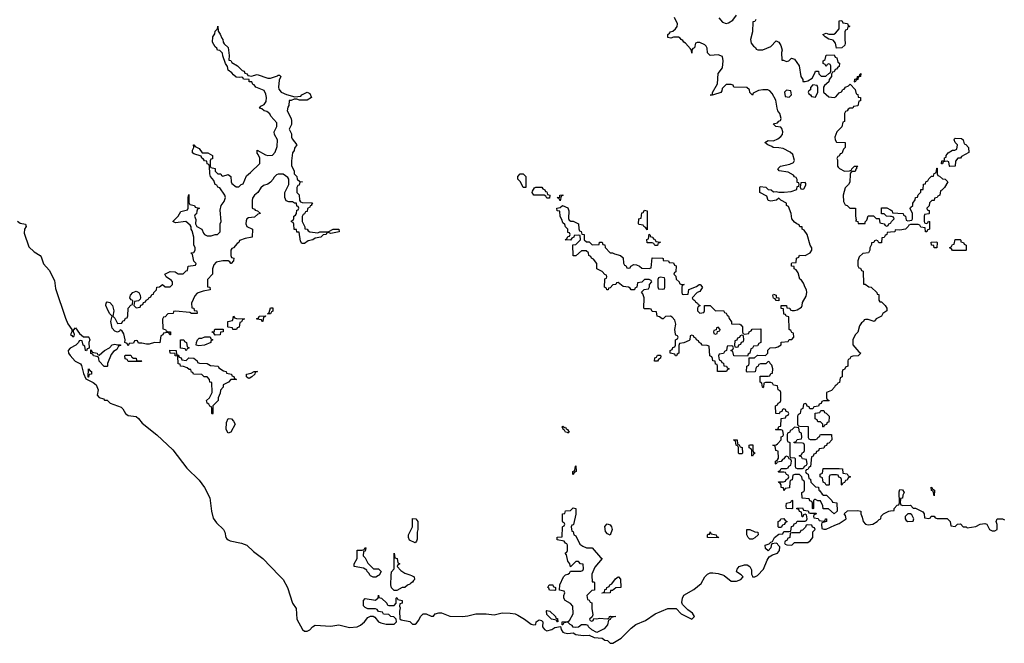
# Model space of a CAD drawing. Header units: inches. Extents: x 2718490 to 2828976, y 856982 to 957410.
# Tile 45 of 63: x 2773387 to 2780863, y 879486 to 884221. Entities that reach past the tile are written whole.
import ezdxf

# ---------------------------------------------------------------- set-up
doc = ezdxf.new("R2010")
doc.units = ezdxf.units.IN
doc.header["$MEASUREMENT"] = 0
for name, color, linetype in [('C7877', 7, 'Continuous'), ('C7878', 7, 'Continuous'), ('C7888', 7, 'Continuous')]:
    doc.layers.add(name, color=color, linetype=linetype)

msp = doc.modelspace()

# ---------------------------------------------------------------- linework, layer by layer
at = {"layer": 'C7877', "color": 6}
for points in [[(2775357.4, 880000), (2775386.3, 879970), (2775419.6, 879910), (2775458, 879790), (2775486, 879750), (2775490.7, 879670), (2775534, 879590), (2775550, 879579.3), (2775570, 879578.4), (2775590, 879588.4), (2775610, 879610.7), (2775630, 879624.4), (2775750, 879616.6), (2775810, 879626.3), (2775890, 879607.2), (2775950, 879611.6), (2775975.1, 879625), (2776004.5, 879650), (2776030, 879681), (2776050, 879692), (2776070, 879692), (2776083.5, 879683.5), (2776112, 879650), (2776130, 879641), (2776170, 879630.8), (2776230, 879632), (2776248, 879650), (2776246, 879670), (2776228, 879688), (2776206, 879690), (2776190, 879706), (2776150, 879708), (2776142, 879722), (2776110, 879728), (2776102, 879742), (2776087.3, 879747.3), (2776030, 879748), (2776010, 879758), (2775998, 879770), (2775997.2, 879810), (2776010, 879826), (2776087.3, 879812.7), (2776108, 879832), (2776110, 879852), (2776114, 879834), (2776134, 879830), (2776174, 879790), (2776178, 879778), (2776190, 879774), (2776230, 879774), (2776246, 879790), (2776246, 879830), (2776250, 879834), (2776258, 879818), (2776292, 879810), (2776292, 879790), (2776274, 879786), (2776271.3, 879768.7), (2776274.8, 879754.8), (2776270.6, 879730), (2776272, 879672), (2776283.6, 879663.6), (2776350, 879650.7), (2776370, 879631.3), (2776390, 879632), (2776400.4, 879639.6), (2776417.2, 879662.8), (2776429.3, 879690), (2776450.4, 879710.4), (2776474, 879710), (2776510, 879691.3), (2776528.4, 879691.6), (2776542, 879710), (2776570, 879718), (2776590, 879718.4), (2776652.9, 879692.9), (2776749.9, 879690.1), (2776790, 879693.7), (2776850, 879710.8), (2776929.9, 879710.1), (2776990, 879702.6), (2777050, 879716.3), (2777110, 879714.4), (2777150, 879709.1), (2777170, 879698.8), (2777219.1, 879670), (2777270, 879630.8), (2777290, 879627.3), (2777306, 879630), (2777309, 879650), (2777330, 879664.7), (2777350, 879658), (2777358, 879650), (2777356, 879610), (2777370.6, 879590.6), (2777390, 879580.7), (2777428, 879590), (2777450, 879606), (2777494, 879614), (2777498, 879590), (2777511.3, 879570), (2777524.7, 879564.7), (2777550, 879560.7), (2777590, 879564.7), (2777610, 879552), (2777664.1, 879544.1), (2777710, 879547.3), (2777750, 879531.3), (2777810, 879524), (2777830, 879511), (2777850, 879506.8), (2777870, 879488), (2777890, 879486), (2777954.4, 879525.6), (2778030, 879601.1), (2778065.6, 879630), (2778139.6, 879660.4), (2778212, 879710), (2778309.2, 879750), (2778370.4, 879750.4), (2778410, 879710.6), (2778490, 879670.5), (2778509.5, 879690), (2778494.9, 879714.9), (2778459.3, 879739.3), (2778420.1, 879780.1), (2778415.6, 879795.6), (2778419.8, 879830), (2778430, 879851.5), (2778505.1, 879894.9), (2778560.1, 879939.9), (2778588.2, 879990), (2778598.4, 880000)], [(2776111, 880000), (2776090, 879988.7), (2776070, 879988.7), (2776050, 879998), (2776048.9, 880000)], [(2776362, 880000), (2776382, 879990), (2776384.7, 879970), (2776375.9, 879964.1), (2776370.5, 879950), (2776356.7, 879943.3), (2776350, 879934), (2776332.5, 879927.5), (2776310, 879909.4), (2776290.8, 879909.2), (2776250, 879886), (2776230, 879886), (2776210, 879906), (2776206, 879930), (2776207.9, 880000)], [(2777731.4, 880000), (2777734, 879954), (2777746, 879954), (2777751.1, 879948.9), (2777752, 879890), (2777730, 879886), (2777694, 879850), (2777698, 879818), (2777710, 879814), (2777718, 879798), (2777730, 879794), (2777730.9, 879790.9), (2777730.7, 879750), (2777738, 879702), (2777734, 879686), (2777714, 879670), (2777718, 879658), (2777730, 879654), (2777742, 879658), (2777746, 879674), (2777770, 879672), (2777790, 879678), (2777848, 879672), (2777862, 879678), (2777866, 879690), (2777872, 879692), (2777914, 879690), (2777878, 879682), (2777870, 879666), (2777858, 879662), (2777850, 879626), (2777823.6, 879596.4), (2777770, 879568.7), (2777730, 879588), (2777706, 879610), (2777702, 879622), (2777687.3, 879627.3), (2777652.7, 879627.3), (2777630, 879608), (2777610, 879606), (2777590, 879608), (2777582, 879622), (2777566, 879630), (2777550, 879646), (2777518, 879642), (2777510, 879626), (2777506, 879626), (2777506, 879650), (2777548.9, 879651.1), (2777562, 879658), (2777589, 879710), (2777588, 879768), (2777568.4, 879788.4), (2777528.7, 879810), (2777518, 879830), (2777518, 879850), (2777526, 879870), (2777522, 879882), (2777486, 879890), (2777488, 879930), (2777515.3, 879990), (2777525.3, 880000)], [(2778735, 880000), (2778790, 879958), (2778830, 879957.1), (2778862, 879970), (2778879, 879990), (2778870.5, 880000)], [(2778948.7, 880000), (2778952, 879992), (2778970, 879991.3), (2778987.9, 880000)]]:
    msp.add_lwpolyline(points, dxfattribs=at)
for points in [[(2777450, 879888), (2777410, 879889), (2777404.7, 879904.7), (2777398, 879910), (2777406, 879930), (2777434, 879930), (2777438, 879918), (2777454, 879910), (2777454, 879890)], [(2777810, 879866), (2777808, 879870), (2777826, 879874), (2777830, 879894), (2777842, 879898), (2777846, 879910), (2777863.1, 879916.9), (2777869, 879930), (2777882, 879938), (2777910, 879976), (2777930.9, 879990.9), (2777934, 879990), (2777950, 879974), (2777951, 879910), (2777914, 879906), (2777887.3, 879887.3), (2777872.7, 879887.3), (2777870, 879869.2)], [(2777470, 879648), (2777462, 879662), (2777426, 879670), (2777390, 879706), (2777386.6, 879733.4), (2777390, 879736), (2777412, 879730), (2777454, 879690), (2777458, 879678), (2777470, 879674), (2777474, 879650)]]:
    msp.add_lwpolyline(points, close=True, dxfattribs=at)
at = {"layer": 'C7878', "color": 6}
for points in [[(2778695.5, 884235.5), (2778722.5, 884202.5), (2778750, 884193.4), (2778770, 884197.3), (2778801.6, 884218.4), (2778830, 884256)], [(2780000, 882607.8), (2779974, 882606), (2779972, 882590), (2779958, 882582), (2779950, 882568), (2779934, 882566), (2779930, 882526), (2779910, 882526), (2779902, 882542), (2779890, 882546), (2779878, 882542), (2779871.6, 882528.4), (2779854, 882526), (2779854, 882514), (2779842, 882490), (2779842, 882470), (2779831.3, 882450), (2779790, 882445.2), (2779760.4, 882419.6), (2779750.7, 882390), (2779751.6, 882351.6), (2779758, 882338), (2779770, 882334), (2779778, 882318), (2779791.6, 882311.6), (2779794, 882214), (2779806, 882214), (2779834, 882194), (2779851, 882190), (2779894, 882150), (2779898, 882138), (2779910, 882134), (2779911.3, 882091.3), (2779918, 882078), (2779930, 882078), (2779958, 882050), (2779971.3, 882030), (2779971.3, 882010), (2779942, 881990), (2779931, 881970), (2779891.1, 881948.9), (2779874, 881930), (2779830, 881946), (2779810, 881946), (2779798, 881942), (2779794, 881930), (2779779.6, 881920.4), (2779762.5, 881897.5), (2779750, 881849), (2779730.6, 881829.4), (2779712, 881790), (2779712, 881752), (2779759.6, 881699.6), (2779774, 881690), (2779754, 881670), (2779712.7, 881667.3), (2779698, 881662), (2779690, 881646), (2779678, 881642), (2779674, 881630), (2779674, 881590), (2779658, 881582), (2779650, 881566), (2779638, 881562), (2779632.7, 881547.3), (2779632, 881510), (2779618, 881502), (2779612.7, 881467.3), (2779598, 881462), (2779594, 881450), (2779578, 881442), (2779574, 881430), (2779550, 881406), (2779514, 881390), (2779514, 881350), (2779518, 881338), (2779532, 881330), (2779530, 881326), (2779490, 881326), (2779478, 881322), (2779472.7, 881307.3), (2779458, 881302), (2779452.7, 881287.3), (2779418, 881282), (2779410, 881266), (2779387.3, 881267.3), (2779382, 881282), (2779367.3, 881287.3), (2779362, 881302), (2779350, 881306), (2779338, 881302), (2779334, 881270), (2779318, 881262), (2779314, 881230), (2779298, 881222), (2779294, 881210), (2779294, 881150), (2779298, 881138), (2779310, 881134), (2779372.7, 881132.7), (2779374, 881050), (2779378, 881038), (2779390, 881034), (2779430, 881034), (2779442, 881038), (2779446, 881050), (2779462, 881058), (2779466, 881070), (2779472.7, 881072.7), (2779551.6, 881071.6), (2779554, 881030), (2779530, 881006), (2779518, 881002), (2779512.7, 880987.3), (2779498, 880982), (2779492.7, 880967.3), (2779458, 880962), (2779452.7, 880947.3), (2779438, 880942), (2779432, 880928), (2779418, 880922), (2779412.7, 880907.3), (2779398, 880902), (2779391.6, 880828.4), (2779378, 880822), (2779370, 880806), (2779358, 880802), (2779354, 880790), (2779358, 880778), (2779374, 880770), (2779378, 880738), (2779392.7, 880732.7), (2779394, 880710), (2779430, 880674), (2779451.3, 880671.3), (2779454, 880650), (2779463.6, 880643.6), (2779479.6, 880619.6), (2779490, 880612), (2779514, 880610), (2779554, 880570), (2779558, 880558), (2779592.7, 880552.7), (2779594, 880490), (2779570, 880468), (2779527.3, 880507.3), (2779488, 880508), (2779486, 880530), (2779467.3, 880567.3), (2779448.4, 880568.4), (2779430, 880578), (2779422, 880578), (2779414, 880570), (2779414, 880510), (2779410, 880506), (2779406, 880510), (2779406, 880550), (2779402, 880562), (2779387.3, 880567.3), (2779382, 880582), (2779327.3, 880587.3), (2779326, 880630), (2779342, 880638), (2779346, 880650), (2779346, 880710), (2779342, 880722), (2779330, 880726), (2779326, 880750), (2779307.3, 880767.3), (2779272.7, 880767.3), (2779258, 880762), (2779251.6, 880728.4), (2779238, 880722), (2779234, 880710), (2779232.7, 880667.3), (2779198, 880662), (2779190, 880646), (2779186, 880666), (2779170, 880668), (2779168.4, 880688.4), (2779162, 880702), (2779150, 880706), (2779147.3, 880712.7), (2779187.3, 880712.7), (2779202, 880718), (2779206, 880730), (2779222, 880738), (2779226, 880750), (2779222, 880762), (2779208, 880768), (2779202, 880782), (2779190, 880786), (2779150, 880786), (2779146, 880790), (2779162, 880798), (2779170, 880814), (2779210, 880814), (2779222, 880818), (2779228, 880832), (2779242, 880838), (2779246, 880870), (2779242, 880882), (2779230, 880886), (2779222, 880902), (2779210, 880906), (2779198, 880902), (2779190, 880886), (2779178, 880882), (2779170, 880866), (2779138, 880862), (2779130, 880846), (2779126, 880850), (2779126, 880870), (2779142, 880878), (2779147.3, 880892.7), (2779146, 880946), (2779128, 880950), (2779122, 880982), (2779106, 880990), (2779130, 880992), (2779140.4, 880999.6), (2779168, 881030), (2779170, 881054), (2779182, 881058), (2779186, 881070), (2779182, 881102), (2779170, 881106), (2779130, 881106), (2779126, 881110), (2779146, 881114), (2779150, 881132), (2779166, 881134), (2779168, 881192), (2779202, 881198), (2779207.3, 881212.7), (2779222, 881218), (2779226, 881230), (2779222, 881242), (2779207.3, 881247.3), (2779202, 881262), (2779190, 881266), (2779178, 881262), (2779172.7, 881247.3), (2779158, 881242), (2779152.7, 881227.3), (2779128.7, 881230), (2779126, 881290), (2779142, 881298), (2779146, 881310), (2779162, 881318), (2779166, 881330), (2779166, 881390), (2779162, 881402), (2779146, 881410), (2779142, 881442), (2779110, 881446), (2779102, 881462), (2779090, 881466), (2779050, 881466), (2779038, 881462), (2779034, 881430), (2779030, 881426), (2779026, 881430), (2779022, 881462), (2779008.4, 881468.4), (2779010, 881514), (2779070, 881514), (2779082, 881518), (2779090, 881534), (2779102, 881538), (2779106, 881570), (2779098, 881598), (2779086, 881610), (2779082, 881622), (2779070, 881626), (2779051.1, 881608.9), (2779012.7, 881607.3), (2778998, 881602), (2778992, 881588), (2778978, 881582), (2778971.6, 881548.4), (2778910, 881546), (2778906, 881550), (2778908.4, 881591.6), (2778922, 881598), (2778926, 881610), (2778926, 881654), (2778967.3, 881652.7), (2778990, 881674), (2779050, 881672), (2779068, 881690), (2779068.4, 881711.6), (2779086, 881730), (2779128.9, 881731.1), (2779143.1, 881736.9), (2779168, 881752), (2779170, 881772), (2779222, 881778), (2779230, 881794), (2779250, 881794), (2779266, 881810), (2779262, 881842), (2779250, 881846), (2779242, 881862), (2779228.7, 881870), (2779226, 881966), (2779206, 881970), (2779202, 881982), (2779190, 881986), (2779186, 882026), (2779170, 882028), (2779168, 882052), (2779210, 882050.7), (2779212.7, 882032.7), (2779234, 882030), (2779238, 882018), (2779252.7, 882012.7), (2779270, 882012), (2779290, 882018), (2779322, 882038), (2779329.1, 882050.9), (2779330, 882074), (2779358.6, 882121.4), (2779364, 882150), (2779362, 882170), (2779350, 882188), (2779339.5, 882219.5), (2779322.7, 882242.7), (2779309.6, 882250), (2779298, 882298), (2779283.1, 882323.1), (2779268.7, 882330), (2779267.3, 882347.3), (2779248, 882350), (2779246, 882370), (2779250, 882374), (2779282, 882378), (2779286, 882410), (2779302, 882418), (2779307.3, 882432.7), (2779350, 882432), (2779389.2, 882450.8), (2779402, 882470), (2779402, 882490), (2779390, 882508), (2779365.2, 882590), (2779344, 882624), (2779329.4, 882630), (2779328.9, 882648.9), (2779310, 882649.4), (2779304.7, 882664.7), (2779288.7, 882670), (2779270, 882684), (2779250, 882709), (2779244, 882750), (2779224, 882804), (2779209.2, 882810), (2779208.7, 882828.7), (2779166, 882850), (2779150, 882866), (2779134, 882850), (2779090, 882844), (2779070, 882848), (2779060.4, 882880.4), (2779006, 882910), (2779006, 882950), (2779010, 882954), (2779052, 882950), (2779071, 882931), (2779094, 882930), (2779110, 882914), (2779130, 882918), (2779150, 882911), (2779190.6, 882910.6), (2779244.1, 882915.9), (2779288.7, 882931.3), (2779290, 882954), (2779302, 882958), (2779306, 882970), (2779302, 882982), (2779290, 882986), (2779289.1, 883009.1), (2779282, 883022), (2779270, 883028.7), (2779262, 883042), (2779222.9, 883062.9), (2779154, 883074), (2779144, 883090), (2779164, 883110), (2779235.5, 883124.5), (2779263.1, 883136.9), (2779269, 883151), (2779257, 883197), (2779236.2, 883216.2), (2779182.7, 883242.7), (2779150, 883249.3), (2779108, 883250), (2779099, 883259), (2779068.7, 883270), (2779046, 883290), (2779070, 883304.7), (2779110, 883302), (2779144.5, 883315.5), (2779166.8, 883333.2), (2779178, 883350), (2779182, 883370), (2779174, 883394), (2779165.2, 883405.2), (2779128, 883410), (2779109.2, 883430), (2779141.2, 883438.8), (2779150, 883451), (2779163.1, 883456.9), (2779169, 883470), (2779159, 883510), (2779143.7, 883530), (2779137.2, 883550), (2779128.2, 883610), (2779101.2, 883661.2), (2779082, 883682), (2779068.1, 883688.1), (2779030, 883689.7), (2778996.1, 883683.9), (2778956.8, 883663.2), (2778950, 883649.2), (2778930, 883668.7), (2778929.5, 883689.5), (2778907, 883707), (2778810, 883709.6), (2778803.1, 883723.1), (2778789.1, 883729.1), (2778750, 883728.7), (2778722, 883698), (2778718.8, 883681.2), (2778710.8, 883669.2), (2778654, 883650), (2778629, 883649), (2778648, 883652), (2778648, 883668), (2778686.3, 883733.7), (2778690, 883812), (2778724, 883856), (2778727.3, 883910), (2778723.1, 883943.1), (2778690, 883955.3), (2778629.2, 883950), (2778610, 883969.2), (2778606.3, 884006.3), (2778599.3, 884019.3), (2778589.7, 884029.6), (2778550, 884049.2), (2778531.1, 884048.9), (2778518, 884042), (2778510, 884008.7), (2778498, 884002), (2778490.8, 883989.2), (2778490, 883968), (2778488, 883990), (2778480.4, 884000.4), (2778442.9, 884042.9), (2778429.3, 884050), (2778422.7, 884062.7), (2778408.7, 884070), (2778402, 884082), (2778388.9, 884088.9), (2778351.1, 884088.9), (2778330, 884082), (2778307.3, 884087.3), (2778308.7, 884110), (2778322, 884118), (2778328.7, 884130), (2778346.3, 884133.7), (2778367.3, 884152.7), (2778379, 884170), (2778380.9, 884190), (2778358.9, 884238.9)], [(2778976, 884224), (2778970, 884208), (2778954, 884206), (2778950.3, 884130), (2778934.8, 884070), (2778942, 884042), (2778959.6, 884019.6), (2778974, 884010), (2778978, 883998), (2778992.7, 883992.7), (2779030, 883991.3), (2779090, 884018.8), (2779130, 884062), (2779150, 884051.3), (2779166.4, 884026.4), (2779176, 883990), (2779172, 883972), (2779174, 883914), (2779186, 883914), (2779210, 883904.7), (2779226, 883910), (2779246, 883930), (2779270, 883922), (2779304.7, 883870), (2779318, 883790), (2779332.7, 883767.3), (2779332.7, 883752.7), (2779350, 883751.3), (2779370, 883758), (2779403.2, 883776.8), (2779425.6, 883814.4), (2779430, 883831), (2779451.3, 883831.3), (2779454, 883810), (2779472.7, 883792.7), (2779507.3, 883792.7), (2779530, 883814), (2779542, 883818), (2779546, 883830), (2779546, 883870), (2779542, 883882), (2779530, 883886), (2779518, 883882), (2779510, 883866), (2779502, 883882), (2779488.4, 883888.4), (2779488, 883910), (2779502, 883918), (2779510, 883951), (2779570, 883954), (2779578, 883938), (2779591.6, 883931.6), (2779598, 883898), (2779611.3, 883891.3), (2779610, 883866), (2779598, 883862), (2779590, 883846), (2779578, 883842), (2779570, 883826), (2779558, 883822), (2779551.6, 883808.4), (2779551, 883790), (2779533.7, 883766.3), (2779530, 883749), (2779498, 883722), (2779491.3, 883710), (2779491.3, 883670), (2779530, 883636), (2779570, 883630.8), (2779584.7, 883635.3), (2779610, 883664.7), (2779626.6, 883673.4), (2779638, 883690), (2779646.8, 883693.2), (2779658, 883710), (2779680.4, 883719.6), (2779691.6, 883731.6), (2779731.6, 883691.6), (2779738, 883658), (2779750, 883654), (2779754, 883634), (2779771.3, 883630), (2779770, 883606), (2779758, 883602), (2779750, 883566), (2779718, 883562), (2779714, 883550), (2779690, 883549.2), (2779678, 883542), (2779670, 883529), (2779656.9, 883523.1), (2779650.7, 883509.3), (2779650, 883448), (2779638, 883442), (2779630, 883408.7), (2779590.6, 883369.4), (2779576, 883330), (2779578, 883310), (2779590, 883292), (2779654, 883290), (2779654, 883250), (2779642, 883238), (2779630, 883206), (2779618, 883202), (2779610, 883186), (2779598, 883182), (2779592.7, 883167.3), (2779596.9, 883156.9), (2779596, 883110), (2779600.7, 883100.7), (2779610.6, 883090.6), (2779650, 883071.3), (2779687.3, 883072.7), (2779702, 883078), (2779706, 883090), (2779708.9, 883091.1), (2779726, 883110), (2779751.3, 883110), (2779742, 883098), (2779742, 883090), (2779734.8, 883085.2), (2779730, 883069.3), (2779711.1, 883068.9), (2779698, 883062), (2779691.6, 883048.4), (2779690, 882988), (2779681, 882970), (2779654.4, 882945.6), (2779639.1, 882890), (2779641.1, 882841.1), (2779655.9, 882815.9), (2779671, 882810), (2779690, 882791), (2779734, 882790), (2779733.4, 882730), (2779738, 882702), (2779734, 882694), (2779752, 882690), (2779754, 882674), (2779806, 882674), (2779806, 882686), (2779820.4, 882699.6), (2779830, 882730.8), (2779870, 882732), (2779890, 882712), (2779912.7, 882712.7), (2779918, 882678), (2779951.6, 882671.6), (2779958, 882658), (2779970, 882654), (2779982, 882658), (2779986, 882670), (2780000, 882677)], [(2780000, 882727.5), (2779968.4, 882728.4), (2779950, 882746), (2779930, 882746), (2779930, 882792), (2779970, 882792), (2780000, 882776.8)], [(2773371.1, 882691.1), (2773390, 882675.6), (2773430, 882667.7), (2773436.2, 882650), (2773423.2, 882630), (2773419.4, 882599.4), (2773457, 882497), (2773497.4, 882457.4), (2773542.4, 882430), (2773550, 882420.9), (2773566.4, 882366.4), (2773610, 882320.3), (2773650, 882240.5), (2773659.5, 882179.5), (2773734.2, 881954.2), (2773753, 881913), (2773782, 881870), (2773782, 881850), (2773772, 881830), (2773783.5, 881823.5), (2773790, 881812), (2773799, 881821), (2773802, 881830), (2773795.3, 881850), (2773796.4, 881863.6), (2773810, 881882), (2773839.6, 881839.6), (2773870, 881812), (2773910, 881814), (2773912, 881810), (2773918, 881790), (2773912, 881770), (2773914, 881726), (2773898, 881722), (2773892.7, 881707.3), (2773886, 881710), (2773882, 881742), (2773868, 881750), (2773862, 881782), (2773850, 881786), (2773838, 881782), (2773834, 881770), (2773812, 881750), (2773770, 881727.3), (2773755.8, 881710), (2773756.5, 881690), (2773770, 881670.4), (2773808.9, 881628.9), (2773847.3, 881607.3), (2773855.3, 881595.3), (2773870, 881534), (2773890, 881494), (2773945.2, 881465.2), (2773967.9, 881447.9), (2773982.8, 881410), (2773976, 881370), (2773990, 881351.3), (2774022, 881342), (2774030, 881332), (2774051.6, 881331.6), (2774074, 881310), (2774158, 881278), (2774170, 881266), (2774190.6, 881230), (2774210, 881214.9), (2774270, 881207.2), (2774290, 881192.9), (2774317.5, 881157.5), (2774427.4, 881070), (2774550, 880954), (2774656.1, 880816.1), (2774750, 880725.3), (2774790.1, 880670), (2774830.2, 880590), (2774842, 880490), (2774855.1, 880435.1), (2774879.8, 880399.8), (2774933.6, 880350), (2774945.3, 880330), (2774953, 880290), (2774960.3, 880280.3), (2774970, 880270.6), (2774985.1, 880265.1), (2775070, 880247.3), (2775111.1, 880230), (2775163, 880183), (2775232.1, 880130), (2775357.4, 880000)], [(2777525.3, 880000), (2777530, 880004.7), (2777549.3, 880010.7), (2777560.4, 880019.6), (2777570, 880034), (2777647.3, 880032.7), (2777662, 880038), (2777667.3, 880052.7), (2777666, 880086), (2777646, 880090), (2777630, 880106), (2777610, 880106), (2777570, 880066), (2777564, 880090), (2777550, 880108.7), (2777538, 880158), (2777529.3, 880170), (2777530, 880174), (2777542, 880178), (2777546, 880190), (2777546, 880230), (2777542, 880242), (2777530, 880246), (2777522, 880262), (2777468.7, 880271.3), (2777469.1, 880290.9), (2777506, 880294), (2777509.1, 880370.9), (2777510, 880374), (2777522, 880378), (2777526, 880390), (2777522, 880402), (2777510, 880406), (2777507.3, 880412.7), (2777509, 880470), (2777527.3, 880472.7), (2777530, 880492), (2777570, 880494), (2777590, 880514), (2777610.6, 880510), (2777610, 880466), (2777590.9, 880389.1), (2777590, 880386), (2777578, 880382), (2777574, 880370), (2777578, 880338), (2777590, 880334), (2777594, 880310), (2777610, 880302), (2777639.1, 880239.1), (2777662.4, 880222.4), (2777690, 880210.4), (2777734, 880210), (2777798, 880138), (2777810.5, 880130), (2777754.6, 880065.4), (2777730.8, 880010), (2777731.4, 880000)], [(2778987.9, 880000), (2778990, 880001), (2779034, 880050), (2779062, 880118), (2779078, 880142), (2779102.5, 880157.5), (2779142, 880170), (2779155.3, 880190), (2779158, 880218), (2779146, 880230), (2779142, 880242), (2779130, 880246), (2779098, 880242), (2779092, 880228), (2779091.3, 880210), (2779070, 880188.7), (2779050, 880206), (2779048, 880230), (2779078, 880242), (2779090, 880254), (2779102, 880258), (2779118, 880290), (2779150, 880314), (2779182, 880318), (2779190, 880334), (2779230, 880334), (2779242, 880338), (2779247.3, 880372.7), (2779262, 880378), (2779267.3, 880392.7), (2779282, 880398), (2779290, 880414), (2779350, 880414), (2779362, 880418), (2779366, 880430), (2779362, 880462), (2779350, 880466), (2779338, 880462), (2779332.7, 880447.3), (2779327.3, 880447.3), (2779322, 880482), (2779307.3, 880487.3), (2779302, 880502), (2779287.3, 880507.3), (2779287.3, 880512.7), (2779330, 880514), (2779338, 880498), (2779372.7, 880492.7), (2779378, 880478), (2779390, 880474), (2779434, 880474), (2779432.7, 880467.3), (2779418, 880462), (2779414, 880450), (2779418, 880438), (2779450, 880434), (2779458, 880418), (2779490, 880414), (2779502, 880418), (2779506, 880430), (2779512, 880432), (2779514, 880410), (2779478, 880402), (2779474, 880390), (2779478, 880358), (2779492.7, 880352.7), (2779510, 880352), (2779576, 880384), (2779610, 880394.8), (2779662, 880430), (2779656.4, 880456.4), (2779648, 880470), (2779672.7, 880492.7), (2779750, 880494), (2779774, 880490), (2779774, 880470), (2779784.7, 880444.7), (2779791, 880410), (2779810, 880391), (2779830, 880384.9), (2779866, 880390), (2779898, 880410), (2779914, 880426), (2779926, 880430), (2779928.4, 880451.6), (2779946, 880470), (2779986, 880490), (2780000, 880491.4)], [(2776048.9, 880000), (2776038.6, 880018.6), (2776025.2, 880030), (2776022, 880042), (2776009.6, 880049.6), (2775996, 880056), (2775926, 880070), (2775926, 880090), (2775949, 880130), (2775950, 880194), (2775987.3, 880192.7), (2776002, 880198), (2776010, 880214), (2776014, 880210), (2776010, 880186), (2775998, 880182), (2775994, 880150), (2776010, 880134), (2776030, 880094), (2776072, 880052), (2776110, 880050.7), (2776131.3, 880030), (2776116.9, 880003.1), (2776111, 880000)], [(2776207.9, 880000), (2776208.7, 880028.7), (2776228.9, 880051.1), (2776230, 880171.3), (2776234, 880134), (2776252, 880130), (2776258, 880098), (2776274, 880090), (2776258, 880082), (2776254, 880070), (2776279.8, 880039.8), (2776310, 880018), (2776350, 880006), (2776362, 880000)], [(2778870.5, 880000), (2778865.6, 880005.6), (2778829.4, 880029.4), (2778834, 880050), (2778849.6, 880070.4), (2778890, 880082), (2778910, 880080.7), (2778931, 880070), (2778943.5, 880043.5), (2778944.7, 880010), (2778948.7, 880000)], [(2778598.4, 880000), (2778610, 880011.4), (2778630, 880020.3), (2778650, 880021.7), (2778690, 880015.8), (2778730, 880003.8), (2778735, 880000)]]:
    msp.add_lwpolyline(points, dxfattribs=at)
for points in [[(2779590, 884006), (2779582, 884042), (2779564.7, 884064.7), (2779530, 884074), (2779504, 884090), (2779486, 884110), (2779510, 884118.8), (2779530.5, 884110.5), (2779569.4, 884110.6), (2779582, 884118), (2779609.1, 884150.9), (2779610, 884212), (2779630, 884214), (2779638, 884198), (2779672.7, 884192.7), (2779678, 884178), (2779691.1, 884171.1), (2779686, 884166), (2779674, 884166), (2779670, 884146), (2779658, 884142), (2779652, 884128), (2779651.1, 884071.1), (2779656, 884044), (2779651.3, 884028.7), (2779630, 884008)], [(2775150, 883792), (2775161.2, 883798.8), (2775190, 883804), (2775270, 883778), (2775290, 883778), (2775344.5, 883795.5), (2775350, 883801), (2775359.8, 883799.8), (2775370.3, 883790.4), (2775358, 883762), (2775351.7, 883710), (2775353.8, 883693.8), (2775372, 883672), (2775412.8, 883652.8), (2775475.3, 883635.3), (2775520.4, 883639.6), (2775528.7, 883650), (2775570, 883670.8), (2775590, 883662), (2775602, 883630), (2775570, 883609.2), (2775510.5, 883609.5), (2775490, 883618), (2775470, 883618), (2775448.4, 883608.4), (2775431.6, 883608.4), (2775430.5, 883570.5), (2775422.8, 883557.2), (2775418.8, 883530), (2775446.8, 883470), (2775450, 883454), (2775450, 883426), (2775432, 883390), (2775450, 883354), (2775450.4, 883330), (2775455.6, 883315.6), (2775490.3, 883270), (2775473.8, 883246.2), (2775470, 883228.7), (2775458.8, 883210), (2775450.3, 883150), (2775450.5, 883110.5), (2775470, 883074), (2775472, 883050), (2775492, 883030), (2775494, 883010), (2775512.7, 882992.7), (2775534, 882990), (2775512.7, 882987.3), (2775510, 882966), (2775498, 882962), (2775492, 882948), (2775492, 882910), (2775510, 882892), (2775512, 882852), (2775518, 882838), (2775532, 882832), (2775610.7, 882830), (2775602, 882818), (2775602, 882810), (2775593.2, 882806.8), (2775590, 882798), (2775571.1, 882788.9), (2775570, 882766), (2775558, 882762), (2775550, 882746), (2775538, 882742), (2775532, 882728), (2775531.3, 882690), (2775552.7, 882647.3), (2775552.7, 882632.7), (2775570, 882631.3), (2775578, 882618), (2775590.7, 882610.7), (2775650, 882602), (2775666, 882610), (2775728.7, 882611.3), (2775766, 882630), (2775810, 882631.3), (2775812, 882610), (2775750, 882598), (2775730, 882606), (2775718, 882602), (2775714, 882590), (2775691.3, 882588.7), (2775674, 882570), (2775630, 882562), (2775612, 882550), (2775577.1, 882542.9), (2775550, 882522), (2775530, 882522), (2775519, 882539), (2775508, 882608), (2775490, 882609), (2775487.3, 882627.3), (2775470, 882628.7), (2775468, 882668), (2775462, 882682), (2775450, 882686), (2775449.6, 882689.6), (2775450, 882694), (2775462, 882698), (2775468.9, 882711.1), (2775469.3, 882730), (2775482, 882738), (2775489.2, 882750), (2775490, 882774), (2775502, 882778), (2775506, 882790), (2775502, 882802), (2775490, 882806), (2775487.3, 882827.3), (2775472.7, 882827.3), (2775458, 882838), (2775430, 882838), (2775410, 882845.2), (2775399.3, 882870), (2775400.7, 882910), (2775429.4, 882970), (2775429.3, 883009.3), (2775423.1, 883023.1), (2775387.8, 883047.8), (2775350.4, 883049.6), (2775336.1, 883043.9), (2775315.8, 883024.2), (2775310.4, 883010), (2775290, 882987), (2775270, 882973.2), (2775237.1, 882962.9), (2775216.4, 882943.6), (2775196, 882910), (2775170.5, 882889.5), (2775154.8, 882865.2), (2775150.7, 882849.3), (2775151.3, 882791.3), (2775170, 882782), (2775174.4, 882774.4), (2775192, 882770), (2775214, 882750), (2775195.3, 882744.7), (2775170, 882722), (2775123.6, 882716.4), (2775111.6, 882708.4), (2775105.4, 882694.6), (2775104.7, 882670), (2775111.3, 882651.3), (2775154, 882630), (2775150.8, 882570), (2775099.8, 882560.2), (2775054.8, 882545.2), (2775050, 882529.3), (2775037.3, 882522.7), (2775010.7, 882490), (2774996.8, 882483.2), (2774990.6, 882470), (2774990.6, 882430.6), (2774996, 882416), (2775012, 882410), (2775011.3, 882391.3), (2774992, 882370), (2774988.7, 882370), (2774982, 882382), (2774969, 882389), (2774930, 882389.4), (2774879.6, 882380.4), (2774859.6, 882360.4), (2774850.5, 882329.5), (2774850, 882288), (2774811.6, 882248.4), (2774812.7, 882192.7), (2774830, 882191.3), (2774832, 882170), (2774779.6, 882160.4), (2774734.4, 882145.6), (2774715.3, 882124.7), (2774691.3, 882070), (2774694, 882034), (2774710, 882032), (2774712, 882012), (2774731, 882010), (2774734, 881990), (2774690.6, 881989.4), (2774678, 881998), (2774570, 882008), (2774554, 882006), (2774552, 881990), (2774511.6, 881988.4), (2774490, 881966), (2774478, 881962), (2774471.6, 881948.4), (2774472.7, 881872.7), (2774494, 881870), (2774498, 881858), (2774512, 881852), (2774532, 881850), (2774532.7, 881827.3), (2774527.3, 881827.3), (2774522, 881842), (2774510, 881846), (2774478, 881842), (2774472.7, 881827.3), (2774458, 881822), (2774451.3, 881768.7), (2774410, 881769.3), (2774370, 881758), (2774350, 881758), (2774314, 881766), (2774290, 881766), (2774282, 881782), (2774270, 881786), (2774258, 881782), (2774250, 881766), (2774218, 881762), (2774210, 881746), (2774202, 881762), (2774186, 881770), (2774188, 881790), (2774176.4, 881836.4), (2774162, 881862), (2774150, 881866), (2774143.6, 881856.4), (2774130, 881849), (2774110, 881855.3), (2774090, 881878), (2774079, 881930), (2774088, 881970), (2774070, 881988), (2774058, 882010), (2774041.6, 882050), (2774043.7, 882070), (2774050, 882078.8), (2774070, 882073.4), (2774090.4, 882050), (2774100.7, 882010), (2774094, 881970), (2774110, 881954), (2774130, 881914), (2774162, 881918), (2774170, 881934), (2774182, 881938), (2774190, 881954), (2774202, 881958), (2774207.3, 881972.7), (2774210, 882032), (2774230, 882054), (2774242, 882058), (2774246, 882090), (2774234, 882094), (2774224, 882110), (2774228.7, 882130), (2774245.2, 882150), (2774270, 882160.7), (2774290.5, 882150.5), (2774301, 882130), (2774304.7, 882110), (2774302, 882098), (2774290, 882086), (2774258, 882082), (2774254, 882050), (2774270, 882034), (2774302, 882038), (2774307.3, 882052.7), (2774322, 882058), (2774327.3, 882072.7), (2774342, 882078), (2774348, 882092), (2774362, 882098), (2774366, 882110), (2774382, 882118), (2774390, 882134), (2774402, 882138), (2774406, 882150), (2774426, 882170), (2774429.1, 882190.9), (2774448, 882192), (2774470, 882211.3), (2774490, 882194), (2774530, 882194), (2774546, 882210), (2774548, 882230), (2774540.4, 882240.4), (2774498, 882270), (2774488, 882290), (2774530.3, 882310.4), (2774566, 882306), (2774590, 882292), (2774627.3, 882292.7), (2774650, 882314), (2774662, 882318), (2774666, 882350), (2774722, 882358), (2774726, 882370), (2774708, 882388), (2774698, 882438), (2774686, 882450), (2774710, 882454), (2774718, 882470), (2774718, 882490), (2774708.4, 882511.6), (2774709.2, 882570), (2774697.2, 882617.2), (2774689.2, 882630.8), (2774689.2, 882649.2), (2774682, 882662), (2774649, 882689), (2774570, 882679), (2774548.7, 882690), (2774589.5, 882730.5), (2774610, 882764.7), (2774662, 882778), (2774666, 882790), (2774666, 882870), (2774670, 882894), (2774672, 882832), (2774678, 882818), (2774714, 882810), (2774718, 882798), (2774751, 882790), (2774738, 882782), (2774731.6, 882768.4), (2774730, 882746), (2774718, 882742), (2774714, 882730), (2774723.6, 882703.6), (2774722, 882670), (2774730.8, 882650.8), (2774770, 882630.4), (2774781.4, 882601.4), (2774790.5, 882590.5), (2774810, 882581), (2774840.2, 882579.8), (2774870.7, 882590.7), (2774889.3, 882590.7), (2774909.3, 882610.7), (2774909.7, 882670), (2774915.3, 882690), (2774910, 882774), (2774915.3, 882810), (2774938, 882842), (2774949, 882870), (2774944, 882890), (2774905.6, 882945.6), (2774890, 882949.4), (2774884, 882964), (2774870, 882969.2), (2774860.2, 883000.2), (2774835.3, 883030), (2774829.2, 883050.8), (2774828, 883108), (2774822, 883122), (2774810, 883126), (2774807.3, 883147.3), (2774790, 883148.7), (2774783.1, 883163.1), (2774769.2, 883170), (2774764, 883184), (2774710, 883202), (2774698, 883210), (2774698, 883230), (2774708, 883250), (2774706, 883270), (2774710, 883272), (2774718, 883258), (2774750, 883242), (2774771.6, 883211.6), (2774814, 883210), (2774850, 883190.8), (2774850, 883166), (2774838, 883162), (2774834, 883150), (2774834, 883110), (2774838, 883098), (2774870, 883092), (2774871.6, 883071.6), (2774891.6, 883051.6), (2774914, 883050), (2774918, 883038), (2774930, 883034), (2774970, 883044.7), (2774990, 883031), (2774991.3, 882990), (2774998, 882978), (2775030, 882952), (2775050, 882952), (2775068, 882970), (2775084, 882976), (2775110, 883036), (2775140.2, 883059.8), (2775209.2, 883130), (2775209.5, 883170), (2775198.6, 883198.6), (2775190, 883208.7), (2775189.3, 883230.7), (2775254.2, 883194.2), (2775270, 883190.4), (2775306.8, 883193.2), (2775325.8, 883214.2), (2775342, 883258), (2775344.5, 883310), (2775322.7, 883350), (2775319, 883370), (2775339.3, 883410), (2775338, 883438), (2775294, 883490), (2775287.2, 883507.2), (2775263.3, 883523.3), (2775244, 883530), (2775225.1, 883545.1), (2775208.7, 883550), (2775216.4, 883563.6), (2775242.9, 883577.1), (2775259.1, 883600.9), (2775261.6, 883630), (2775256.6, 883656.6), (2775243.2, 883683.2), (2775179, 883710), (2775167, 883727), (2775158, 883730), (2775148.9, 883748.9), (2775129, 883750), (2775128, 883768), (2775086, 883770), (2775082, 883782), (2775070, 883786), (2775058, 883782), (2775030, 883785.2), (2775010, 883802), (2774998.6, 883818.6), (2774970, 883838), (2774964.7, 883864.7), (2774950, 883888), (2774930, 883946), (2774927, 883967), (2774907, 883987), (2774889.5, 883990), (2774884.1, 884004.1), (2774870, 884015.3), (2774849.6, 884050), (2774854, 884090), (2774867.3, 884112.7), (2774870, 884134), (2774888.7, 884151.3), (2774890, 884172), (2774893.2, 884133.2), (2774910, 884111.3), (2774921.4, 884081.4), (2774930, 884071.3), (2774930.6, 884050.6), (2774938, 884038), (2774970.5, 884010), (2774976, 883950), (2774974, 883914), (2774990, 883912), (2774996.8, 883896.8), (2775041, 883870), (2775075.2, 883835.2), (2775090.8, 883830), (2775096, 883816), (2775114, 883810), (2775118, 883798)], [(2779730, 883748), (2779726, 883750), (2779728, 883770), (2779746, 883774), (2779748, 883790), (2779766, 883794), (2779766, 883806), (2779772.7, 883812.7), (2779772, 883790), (2779754, 883786), (2779751.6, 883768.4), (2779738, 883762)], [(2779210, 883686), (2779194, 883670), (2779198, 883638), (2779230, 883634), (2779246, 883650), (2779242, 883682)], [(2779410, 883726), (2779392.7, 883707.3), (2779391.6, 883688.4), (2779378, 883682), (2779374, 883670), (2779378, 883658), (2779392, 883652), (2779398, 883638), (2779430, 883634), (2779448, 883670), (2779447.3, 883707.3), (2779442, 883722)], [(2777230, 882946), (2777210, 882948), (2777189.5, 882989.5), (2777169.3, 883010), (2777168.7, 883030), (2777188, 883050), (2777210, 883050.8), (2777230, 883031.3)], [(2779350, 882986), (2779318, 882982), (2779314, 882950), (2779318, 882938), (2779330, 882934), (2779342, 882938), (2779356.4, 882963.6), (2779356.4, 882976.4)], [(2777390, 882866), (2777382, 882882), (2777368.7, 882888.7), (2777290, 882889), (2777278, 882910), (2777280.4, 882919.6), (2777295.3, 882944.7), (2777306, 882950), (2777351.3, 882950), (2777358, 882938), (2777374, 882930), (2777378, 882918), (2777390, 882914), (2777394, 882894), (2777412, 882890), (2777410, 882866)], [(2777490, 882846), (2777482, 882862), (2777468, 882870), (2777487.3, 882872.7), (2777488.7, 882890), (2777510, 882891.3), (2777510, 882886), (2777498, 882882)], [(2777690, 882534), (2777710, 882534), (2777732.7, 882512.7), (2777786, 882514), (2777788.7, 882531.3), (2777810, 882532), (2777814, 882514), (2777830, 882512), (2777832, 882492), (2777871.3, 882451.3), (2777888.7, 882451.3), (2777902.8, 882442.8), (2777950, 882431), (2777970, 882412), (2777972.7, 882372.7), (2777978, 882358), (2777990, 882354), (2777998, 882338), (2778010, 882334), (2778022, 882338), (2778026, 882350), (2778050, 882362), (2778070, 882361), (2778094, 882350), (2778110, 882334), (2778167.3, 882332.7), (2778182, 882338), (2778190, 882414), (2778268.7, 882411.3), (2778272.7, 882407.3), (2778272.7, 882392.7), (2778314, 882390), (2778318, 882378), (2778350, 882374), (2778358, 882358), (2778371.1, 882351.1), (2778370, 882306), (2778358, 882302), (2778354, 882290), (2778370, 882274), (2778370.7, 882250.7), (2778394, 882230), (2778398, 882218), (2778411.6, 882211.6), (2778431.3, 882210), (2778418, 882202), (2778414, 882190), (2778414, 882150), (2778418, 882138), (2778430, 882134), (2778462, 882138), (2778468, 882172), (2778524.7, 882195.3), (2778546, 882210), (2778554, 882210), (2778570, 882194), (2778571, 882191), (2778550, 882158), (2778531.1, 882148.9), (2778494, 882110), (2778498, 882098), (2778514, 882090), (2778518, 882078), (2778534, 882070), (2778538, 882058), (2778554, 882050), (2778538, 882042), (2778534, 882030), (2778534, 882010), (2778550, 881994), (2778582, 881998), (2778586, 882010), (2778586, 882050), (2778630, 882052), (2778670, 882011.3), (2778732, 882012), (2778738, 881998), (2778750, 881994), (2778758, 881978), (2778770, 881971.3), (2778773.2, 881953.2), (2778792, 881928), (2778792, 881912), (2778854, 881910), (2778863.6, 881903.6), (2778874, 881890), (2778874, 881850), (2778878, 881838), (2778890, 881834), (2778922, 881838), (2778926, 881850), (2778942, 881858), (2778948.9, 881871.1), (2779014, 881874), (2779014, 881770), (2778998, 881762), (2778990, 881746), (2778958, 881742), (2778952, 881728), (2778938, 881722), (2778931.6, 881688.4), (2778918, 881682), (2778914, 881666), (2778810, 881668), (2778802, 881702), (2778786, 881710), (2778802, 881718), (2778806, 881730), (2778802, 881742), (2778790, 881746), (2778758, 881742), (2778754, 881710), (2778738, 881702), (2778730, 881686), (2778698, 881682), (2778694, 881670), (2778698, 881638), (2778712, 881632), (2778718, 881618), (2778730, 881614), (2778734, 881594), (2778754, 881590), (2778758, 881578), (2778774, 881570), (2778758, 881562), (2778754, 881550), (2778750, 881549.4), (2778686, 881550), (2778686, 881590), (2778682, 881602), (2778670, 881606), (2778667.3, 881627.3), (2778648.7, 881630), (2778648, 881648), (2778642, 881662), (2778628, 881670), (2778622, 881742), (2778607.3, 881747.3), (2778570, 881749), (2778562, 881762), (2778546, 881770), (2778542, 881782), (2778526, 881790), (2778522, 881802), (2778507.3, 881807.3), (2778502, 881822), (2778490, 881826), (2778478, 881822), (2778474, 881790), (2778470, 881786), (2778430, 881768), (2778398, 881762), (2778392.7, 881747.3), (2778391.3, 881690), (2778378, 881682), (2778374, 881670), (2778366, 881670), (2778362, 881682), (2778326, 881690), (2778326, 881710), (2778342, 881718), (2778347.3, 881732.7), (2778362, 881738), (2778366, 881750), (2778366, 881790), (2778382, 881798), (2778386, 881810), (2778382, 881822), (2778370, 881826), (2778367.3, 881832.7), (2778362, 881870), (2778369.3, 881910), (2778360.2, 881940.2), (2778342, 881962), (2778328.9, 881968.9), (2778291.3, 881968.7), (2778272, 881950), (2778266, 881950), (2778244.7, 881964.7), (2778226, 881970), (2778222, 882002), (2778190, 882006), (2778182, 882022), (2778170, 882026), (2778130, 882026), (2778126, 882030), (2778128.7, 882110), (2778119, 882139), (2778108.4, 882151.6), (2778128.4, 882171.6), (2778162, 882178), (2778168, 882192), (2778168.7, 882211.3), (2778186, 882230), (2778182, 882242), (2778167.3, 882247.3), (2778130, 882248), (2778110, 882228), (2778078, 882222), (2778074, 882190), (2778058, 882182), (2778054, 882170), (2778030, 882169.3), (2778022, 882182), (2778009.3, 882189.3), (2777970, 882195.3), (2777930, 882226), (2777918, 882222), (2777914, 882210), (2777891.6, 882208.4), (2777870, 882186), (2777858, 882182), (2777854, 882170), (2777846, 882170), (2777842, 882182), (2777826, 882190), (2777828.9, 882248.9), (2777830, 882254), (2777842, 882258), (2777846, 882270), (2777842, 882282), (2777830, 882286), (2777809.2, 882309.2), (2777770, 882329.2), (2777769, 882370), (2777742.7, 882402.7), (2777729, 882410), (2777723.1, 882423.1), (2777708, 882430), (2777706, 882450), (2777687.3, 882467.3), (2777652.7, 882467.3), (2777610, 882428.7), (2777589.2, 882429.2), (2777588, 882512), (2777610, 882514), (2777646, 882550), (2777642, 882582), (2777630, 882586), (2777598, 882582), (2777594, 882570), (2777578, 882562), (2777570, 882546), (2777528, 882550), (2777542, 882558), (2777550, 882574), (2777562, 882578), (2777566, 882590), (2777562, 882602), (2777550, 882606), (2777548, 882630), (2777530, 882648), (2777525.2, 882665.2), (2777510, 882678), (2777503.1, 882703.1), (2777490, 882726), (2777488, 882768), (2777468.7, 882770), (2777466, 882790), (2777490, 882794), (2777508.4, 882811.6), (2777550, 882793.4), (2777556, 882770), (2777552.7, 882712.7), (2777558, 882698), (2777572, 882692), (2777590, 882691.3), (2777630.6, 882670), (2777632.7, 882632.7), (2777638, 882618), (2777650, 882614), (2777654, 882594), (2777672, 882590), (2777674, 882550)], [(2778150, 882626), (2778142, 882642), (2778126, 882650), (2778122, 882662), (2778090, 882666), (2778086, 882670), (2778088.7, 882710), (2778106, 882714), (2778110, 882754), (2778122, 882758), (2778130, 882774), (2778150.4, 882770)], [(2778210, 882506), (2778202, 882522), (2778190, 882526), (2778150, 882526), (2778148.4, 882551.6), (2778162, 882558), (2778167.3, 882592.7), (2778174, 882586), (2778174, 882574), (2778194, 882570), (2778198, 882558), (2778210, 882554), (2778218, 882538), (2778252.7, 882532.7), (2778246, 882526), (2778234, 882526), (2778230, 882506)], [(2778250, 882266), (2778238, 882262), (2778232.7, 882247.3), (2778232.7, 882192.7), (2778238, 882178), (2778270, 882174), (2778282, 882178), (2778286, 882190), (2778286, 882250), (2778282, 882262)], [(2779150, 882086), (2779130, 882088), (2779122, 882102), (2779110, 882106), (2779106, 882126), (2779110, 882138), (2779130.8, 882130), (2779131.6, 882111.6), (2779150.8, 882110)], [(2775267.3, 881987.3), (2775282, 881998), (2775290, 882034), (2775310, 882034), (2775310, 882008.7), (2775298, 882002), (2775290, 881989)], [(2775030, 881869.5), (2775006, 881870), (2775002, 881882), (2774970, 881886), (2774966, 881890), (2774968, 881930), (2775002, 881938), (2775008.4, 881951.6), (2775010, 881971), (2775018, 881958), (2775032, 881952), (2775094, 881950), (2775078, 881942), (2775070, 881926), (2775058, 881922), (2775052.7, 881887.3), (2775038, 881882), (2775034, 881870)], [(2775230, 881929.2), (2775222, 881942), (2775188.4, 881948.4), (2775187.3, 881952.7), (2775202, 881958), (2775206, 881970), (2775252.7, 881972.7), (2775250, 881966), (2775238, 881962), (2775234, 881930)], [(2774870, 881826), (2774862, 881842), (2774846, 881850), (2774866, 881854), (2774866, 881866), (2774871.6, 881871.6), (2774932, 881872), (2774931.3, 881850), (2774912, 881848), (2774910, 881829.2)], [(2778690, 881886), (2778678, 881882), (2778674, 881866), (2778658, 881862), (2778654, 881850), (2778658, 881838), (2778670, 881834), (2778682, 881838), (2778686, 881854), (2778702, 881858), (2778706, 881870)], [(2774650, 881706), (2774642, 881722), (2774608, 881728), (2774608.4, 881791.6), (2774634, 881790), (2774638, 881778), (2774652, 881770), (2774658, 881738), (2774674, 881730), (2774658, 881722)], [(2774746, 881746), (2774726, 881750), (2774728, 881770), (2774738, 881790), (2774750, 881802), (2774770, 881802), (2774792.7, 881812.7), (2774832.7, 881812.7), (2774838, 881798), (2774852, 881790), (2774838, 881782), (2774838, 881770), (2774790, 881749.8)], [(2778870, 881826), (2778858, 881822), (2778852.7, 881807.3), (2778838, 881802), (2778832.7, 881787.3), (2778818, 881782), (2778814, 881750), (2778818, 881738), (2778830, 881734), (2778842, 881738), (2778847.3, 881752.7), (2778862, 881758), (2778867.3, 881772.7), (2778882, 881778), (2778886, 881790), (2778882, 881822)], [(2774130, 881752), (2774152, 881752), (2774152.7, 881747.3), (2774138, 881742), (2774123.6, 881716.4), (2774098, 881702), (2774082, 881678), (2774054, 881610), (2774054, 881590), (2774050, 881588), (2774029.1, 881589.1), (2773990, 881628.7), (2773988.4, 881648.4), (2773982, 881662), (2773946, 881670), (2773942, 881682), (2773927.3, 881687.3), (2773926, 881714), (2773930, 881714), (2773938, 881698), (2773974, 881690), (2773978, 881678), (2773990, 881674), (2774029.4, 881710.6), (2774068, 881730), (2774090, 881751.3), (2774110, 881758)], [(2774210, 881626), (2774202, 881642), (2774187.3, 881647.3), (2774186, 881670), (2774190, 881674), (2774230, 881674), (2774238, 881658), (2774251.3, 881651.3), (2774272, 881650), (2774274, 881634), (2774314, 881630), (2774310, 881626)], [(2774650, 881634), (2774670, 881654), (2774708.4, 881651.6), (2774734, 881630), (2774738, 881618), (2774752, 881612), (2774809.5, 881610.5), (2774835.3, 881595.3), (2774894, 881590), (2774898, 881578), (2774935.3, 881555.3), (2774954, 881550), (2774958, 881538), (2774994, 881530), (2774998, 881518), (2775012.7, 881512.7), (2775018, 881498), (2775034, 881490), (2774991.1, 881488.9), (2774972, 881470), (2774932, 881448), (2774931.3, 881430), (2774911.1, 881408.9), (2774910, 881386), (2774894, 881350), (2774894, 881330), (2774854, 881290), (2774854, 881230), (2774850, 881226), (2774846, 881230), (2774846, 881270), (2774842, 881282), (2774830, 881286), (2774823.1, 881303.1), (2774809, 881310), (2774806, 881330), (2774828.9, 881351.1), (2774849, 881390), (2774846, 881466), (2774830, 881468), (2774828.9, 881488.9), (2774809, 881509), (2774788, 881510), (2774770, 881528), (2774706, 881530), (2774702, 881542), (2774690, 881546), (2774686, 881566), (2774674, 881566), (2774658, 881578), (2774630, 881589), (2774608, 881590), (2774606, 881606), (2774590, 881608), (2774587.3, 881667.3), (2774568, 881670), (2774566, 881686), (2774528.7, 881690), (2774527.3, 881712.7), (2774574, 881710), (2774578, 881678), (2774592.7, 881672.7), (2774598, 881658), (2774612.7, 881652.7), (2774618, 881638)], [(2778208, 881628), (2778210, 881654), (2778222, 881658), (2778230, 881674), (2778250, 881674), (2778254, 881670), (2778252, 881650), (2778238, 881642), (2778230, 881628)], [(2773906, 881506), (2773910, 881571), (2773918, 881558), (2773931, 881550), (2773930.7, 881529.3), (2773914, 881526), (2773910, 881506)], [(2775130, 881498), (2775120.4, 881500.4), (2775108.4, 881508.4), (2775108, 881530), (2775143.1, 881536.9), (2775166, 881550), (2775192, 881550), (2775174, 881546), (2775172, 881530), (2775150, 881508.7)], [(2774970, 881082), (2774954, 881110), (2774956.4, 881163.6), (2774970, 881194), (2774994, 881190), (2775010, 881174), (2775022, 881150), (2774990, 881088.7)], [(2779490, 881126), (2779486, 881130), (2779486, 881150), (2779467.3, 881167.3), (2779448.4, 881168.4), (2779442, 881182), (2779426, 881190), (2779427.3, 881232.7), (2779462, 881238), (2779470, 881254), (2779492.7, 881252.7), (2779498, 881238), (2779510, 881234), (2779534, 881210), (2779530, 881166), (2779518, 881162), (2779512.7, 881147.3), (2779498, 881142)], [(2777524.7, 881124.7), (2777530, 881126), (2777535.6, 881115.6), (2777546, 881110), (2777558, 881090), (2777550, 881082), (2777546.8, 881086.8), (2777530, 881089.6), (2777523.6, 881103.6), (2777514, 881110), (2777515.3, 881115.3), (2777510, 881118), (2777506.6, 881130), (2777510, 881136)], [(2779270, 881126), (2779250, 881106), (2779238, 881102), (2779234, 881090), (2779218, 881082), (2779214, 881070), (2779214, 881030), (2779218, 881018), (2779234, 881010), (2779234, 880910), (2779238, 880898), (2779270, 880894), (2779274, 880890), (2779274, 880830), (2779278, 880818), (2779290, 880814), (2779330, 880814), (2779342, 880818), (2779346, 880830), (2779362, 880838), (2779366, 880850), (2779362, 880882), (2779330, 880886), (2779322, 880902), (2779306, 880910), (2779322, 880918), (2779330, 880934), (2779342, 880938), (2779346, 880950), (2779346, 880990), (2779342, 881002), (2779330, 881006), (2779267.3, 881007.3), (2779267.3, 881012.7), (2779282, 881018), (2779290, 881034), (2779322, 881038), (2779326, 881050), (2779322, 881082), (2779308.4, 881088.4), (2779302, 881122)], [(2778850, 880926), (2778846, 880930), (2778846, 880970), (2778842, 880982), (2778826, 880990), (2778822, 881022), (2778806, 881030), (2778834, 881030), (2778838, 880998), (2778850, 880994), (2778858, 880978), (2778872.7, 880972.7), (2778874, 880930), (2778870, 880926)], [(2778950, 880906), (2778946, 880910), (2778946, 880950), (2778942, 880962), (2778926, 880970), (2778926, 880990), (2778932.7, 880992.7), (2778952.7, 880992.7), (2778954, 880950), (2778958, 880938), (2778972, 880930), (2778958, 880922)], [(2777590, 880766), (2777586, 880770), (2777588, 880790), (2777602, 880798), (2777606, 880830), (2777610, 880834), (2777611.3, 880790), (2777598, 880782)], [(2779630, 880686), (2779626, 880690), (2779626, 880730), (2779622, 880742), (2779607.3, 880747.3), (2779602, 880762), (2779590, 880766), (2779550, 880766), (2779538, 880762), (2779534, 880750), (2779534, 880690), (2779530, 880686), (2779510, 880686), (2779502, 880702), (2779488.4, 880708.4), (2779482, 880742), (2779466, 880750), (2779466, 880770), (2779482, 880778), (2779487.3, 880812.7), (2779610, 880814), (2779634, 880810), (2779638, 880778), (2779670, 880774), (2779678, 880758), (2779694, 880750), (2779678, 880742), (2779670, 880726), (2779658, 880722), (2779650, 880706), (2779638, 880702)], [(2779250, 880508), (2779208.7, 880508.7), (2779206, 880530), (2779208.7, 880551.3), (2779242, 880558), (2779250, 880574), (2779254, 880570), (2779254, 880510)], [(2776390, 880249), (2776346, 880270), (2776338, 880290), (2776339, 880310), (2776368.4, 880371.6), (2776370, 880434), (2776394, 880430), (2776410.7, 880410), (2776410.6, 880350), (2776404.7, 880330), (2776403.6, 880276.4), (2776399.6, 880260.4)], [(2777870, 880308), (2777850, 880318), (2777835.3, 880335.3), (2777830, 880372), (2777846.8, 880393.2), (2777870, 880384.7), (2777881, 880370), (2777884.7, 880350)], [(2779150, 880366), (2779146, 880370), (2779146, 880410), (2779162, 880418), (2779166, 880430), (2779190, 880434), (2779198, 880418), (2779214, 880410), (2779198, 880402), (2779192.7, 880387.3), (2779178, 880382), (2779170, 880366)], [(2779370, 880386), (2779358, 880382), (2779352.7, 880367.3), (2779330, 880346), (2779318, 880342), (2779310, 880326), (2779250, 880326), (2779238, 880322), (2779234, 880290), (2779218, 880282), (2779214, 880270), (2779198, 880262), (2779194, 880250), (2779198, 880238), (2779212.7, 880232.7), (2779250, 880232), (2779270, 880252), (2779370, 880251.3), (2779390, 880264.7), (2779408, 880290), (2779408, 880332), (2779426, 880350), (2779422, 880362), (2779407.3, 880367.3), (2779402, 880382)], [(2778690, 880288), (2778608.4, 880288.4), (2778608.9, 880308.9), (2778614, 880314), (2778626, 880314), (2778630, 880332), (2778638, 880318), (2778674, 880310), (2778678, 880298), (2778692.7, 880292.7)], [(2778930, 880278), (2778918, 880290), (2778908.7, 880310), (2778908, 880350), (2778930, 880351.3), (2778970, 880331.3), (2778992, 880330), (2778994, 880310), (2778970, 880288), (2778950, 880278)]]:
    msp.add_lwpolyline(points, close=True, dxfattribs=at)
at = {"layer": 'C7888', "color": 6}
for points in [[(2780450, 883106), (2780446, 883110), (2780442, 883142), (2780430, 883146), (2780398, 883142), (2780392.7, 883127.3), (2780386, 883126), (2780388.4, 883148.4), (2780408, 883152), (2780410, 883172), (2780422, 883178), (2780422, 883190), (2780438, 883210), (2780470, 883231), (2780488.4, 883231.6), (2780502, 883238), (2780508, 883270), (2780490, 883288), (2780481.2, 883310), (2780484.1, 883315.9), (2780490, 883321), (2780538, 883318), (2780552, 883310), (2780558, 883278), (2780570, 883274), (2780592, 883250), (2780592.7, 883212.7), (2780536.9, 883183.1), (2780530, 883169.2), (2780511.3, 883168.7), (2780492.7, 883147.3), (2780490, 883108)], [(2780570, 882468), (2780470, 882468.7), (2780462, 882482), (2780446, 882490), (2780462, 882498), (2780470, 882514), (2780482, 882518), (2780490, 882552), (2780528.7, 882551.3), (2780534, 882546), (2780534, 882534), (2780554, 882530), (2780558, 882518), (2780574, 882510), (2780574, 882470)], [(2780330, 882488), (2780327.3, 882507.3), (2780309.3, 882510), (2780308.9, 882531.1), (2780350, 882534), (2780354, 882530), (2780350, 882489.2)], [(2780330, 880606), (2780322, 880642), (2780310, 880646), (2780308.7, 880671.3), (2780314, 880670), (2780318, 880658), (2780332, 880650)], [(2780150, 880468.7), (2780130, 880468.7), (2780111.3, 880450), (2780111.3, 880430), (2780118, 880418), (2780131.1, 880411.1), (2780170, 880414), (2780175.3, 880430), (2780162, 880462)]]:
    msp.add_lwpolyline(points, close=True, dxfattribs=at)
for points in [[(2780000, 882776.8), (2780011.1, 882771.1), (2780014, 882754), (2780094, 882750), (2780098, 882738), (2780114, 882730), (2780118, 882698), (2780130, 882694), (2780162, 882698), (2780166, 882710), (2780166, 882750), (2780148.7, 882788.7), (2780150, 882794), (2780168.7, 882811.3), (2780168.7, 882828.7), (2780187.2, 882852.8), (2780190, 882870.6), (2780205.2, 882874.8), (2780210, 882892), (2780229.1, 882910.9), (2780230, 882931.3), (2780247.3, 882932.7), (2780250, 882972), (2780266, 882974), (2780268, 882990), (2780282, 882998), (2780290, 883012), (2780310, 883032), (2780326, 883034), (2780330, 883054), (2780342, 883058), (2780348, 883072), (2780350, 883094), (2780354, 883094), (2780354, 883050), (2780358, 883038), (2780370, 883034), (2780392.7, 883012.7), (2780414, 883010), (2780434, 882990), (2780410, 882948), (2780390, 882926), (2780378, 882922), (2780374, 882890), (2780358, 882882), (2780354, 882870), (2780334, 882866), (2780330, 882848), (2780312.7, 882847.3), (2780294, 882830), (2780291.6, 882808.4), (2780274, 882790), (2780278, 882778), (2780291.6, 882771.6), (2780292, 882750), (2780290, 882746), (2780258, 882742), (2780254, 882730), (2780254, 882690), (2780258, 882678), (2780270, 882674), (2780282, 882678), (2780287.3, 882692.7), (2780294, 882690), (2780294, 882630), (2780278, 882622), (2780274, 882610), (2780266, 882610), (2780262, 882642), (2780230, 882646), (2780222, 882662), (2780210, 882666), (2780150, 882666), (2780138, 882662), (2780134, 882650), (2780114, 882630), (2780070, 882624), (2780034, 882626), (2780032, 882610), (2780000, 882607.8)], [(2780000, 882677), (2780002, 882678), (2780006, 882690), (2780026, 882710), (2780022, 882722), (2780007.3, 882727.3), (2780000, 882727.5)], [(2780000, 880491.4), (2780026, 880494), (2780028, 880510), (2780050, 880534), (2780062, 880538), (2780067.3, 880552.7), (2780064.7, 880635.3), (2780070, 880654), (2780090, 880652), (2780102, 880630), (2780092, 880610), (2780091, 880589), (2780074, 880586), (2780072.7, 880552.7), (2780078, 880538), (2780092.7, 880532.7), (2780150, 880534), (2780171.6, 880511.6), (2780188.4, 880511.6), (2780244.7, 880484.7), (2780254, 880470), (2780258, 880438), (2780290, 880434), (2780302, 880438), (2780308.4, 880451.6), (2780330, 880452), (2780338, 880438), (2780352.7, 880432.7), (2780430, 880434), (2780451.6, 880411.6), (2780458, 880378), (2780490, 880374), (2780508.4, 880391.6), (2780530, 880392), (2780551.6, 880371.6), (2780574, 880370), (2780582, 880362), (2780647.8, 880372.2), (2780679, 880390), (2780715.9, 880395.9), (2780731.3, 880390), (2780751.3, 880350), (2780770, 880340.7), (2780790, 880340.7), (2780808.7, 880350), (2780808.4, 880388.4), (2780802, 880410), (2780809.2, 880430), (2780850, 880430.8), (2780863.6, 880423.6)]]:
    msp.add_lwpolyline(points, dxfattribs=at)

doc.saveas('drawing.dxf')
